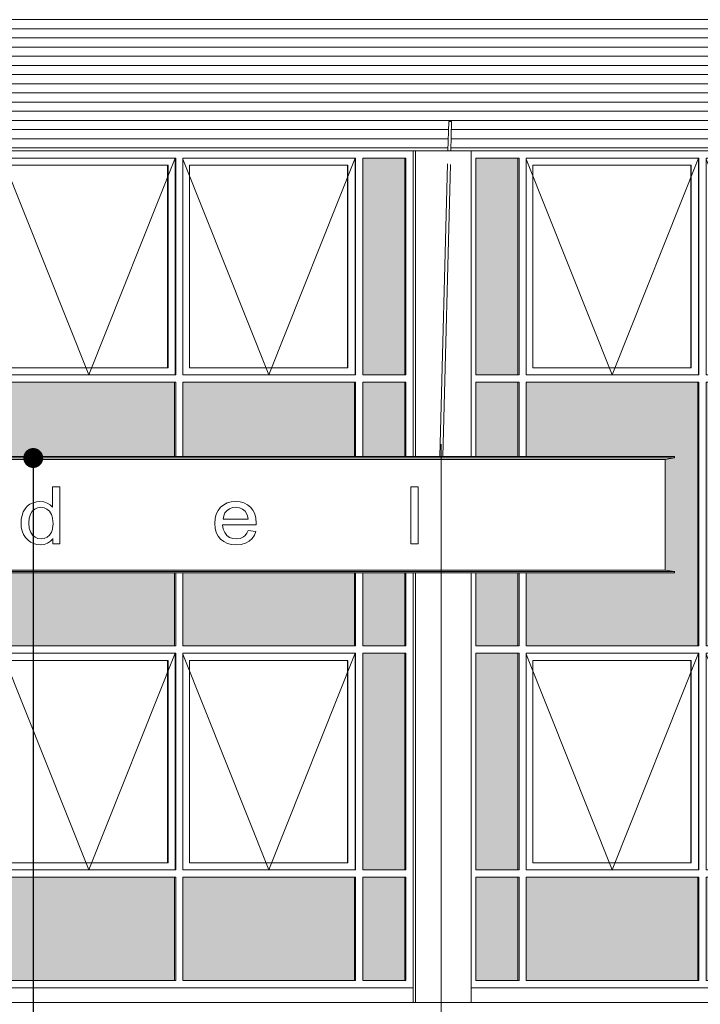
# Model space of a CAD drawing. Extents: x -138812 to 250702, y -18987 to 104055.
# Tile 116 of 193: x 49004 to 53678, y 78571 to 85333. Entities that reach past the tile are written whole.
import ezdxf

# ---------------------------------------------------------------- set-up
doc = ezdxf.new("R2010")
doc.units = 0
doc.header["$LTSCALE"] = 50
doc.linetypes.add('7 Voorgevel & doorsnede A-A$0$_ .', pattern=[380, 180, -100, 0, -100])
doc.linetypes.add('7 Voorgevel & doorsnede A-A$0$B0302', pattern=[1251.000023, 626.000023, -312.5, 0, -312.5])
doc.layers.get('0').update_dxf_attribs({"linetype": 'CONTINUOUS'})
for name, color, linetype in [('7 Voorgevel & doorsnede A-A$0$00 Bestaand', 7, 'CONTINUOUS'), ('7 Voorgevel & doorsnede A-A$0$00 Bestaand Afdek-arcering', 7, 'CONTINUOUS'), ('7 Voorgevel & doorsnede A-A$0$00 Bestaand Ramen', 7, 'CONTINUOUS'), ('7 Voorgevel & doorsnede A-A$0$21 Buitenwanden', 7, 'CONTINUOUS'), ('7 Voorgevel & doorsnede A-A$0$90 Terrein', 7, 'CONTINUOUS'), ('7 Voorgevel & doorsnede A-A$0$A Stramien', 7, 'CONTINUOUS')]:
    doc.layers.add(name, color=color, linetype=linetype)
doc.styles.add('7 Voorgevel & doorsnede A-A$0$Standard', font='txt', dxfattribs={"bigfont": 'BIGFONT.SHX'})
doc.dimstyles.new('7 Voorgevel & doorsnede A-A$0$GENERATED_STYLE__2', dxfattribs={"dimtxt": 0.18, "dimasz": 273.6, "dimexe": 0.18, "dimexo": 0.0625, "dimgap": 0.09, "dimtad": 0, "dimtih": 1, "dimtoh": 1, "dimdec": 4, "dimzin": 0, "dimdsep": 46, "dimtxsty": '7 Voorgevel & doorsnede A-A$0$Standard', "dimcen": 0.09, "dimadec": 0, "dimazin": 0, "dimtfac": 1, "dimtdec": 4, "dimtmove": 0, "dimatfit": 3, "dimldrblk": '7 Voorgevel & doorsnede A-A$0$ARROWHEAD_11', "dimfxl": 0, "dimtolj": 1, "dimtzin": 0, "dimarcsym": 0})

# ---------------------------------------------------------------- blocks, each defined once
blk = doc.blocks.new('7 Voorgevel & doorsnede A-A$0$Section Elem_7_2', base_point=(2608.7, 6899.3))
at = {"layer": '7 Voorgevel & doorsnede A-A$0$00 Bestaand Afdek-arcering', "linetype": 'Continuous', "lineweight": 0}
for points in [[(34811.1, 11109.3), (35099.4, 11109.3), (35099.4, 12599.3), (34811.1, 12599.3)], [(37628, 11109.3), (37916.3, 11109.3), (37916.3, 12599.3), (37628, 12599.3)], [(34811.1, 11059.3), (34811.1, 10549.3), (35099.4, 10549.3), (35099.4, 11059.3)], [(36334.9, 11059.3), (35157, 11059.3), (35157, 10549.3), (36334.9, 10549.3)], [(36392.5, 10549.3), (37570.4, 10549.3), (37570.4, 11059.3), (36392.5, 11059.3)], [(37916.3, 11059.3), (37628, 11059.3), (37628, 10549.3), (37897.8, 10549.3), (37916.3, 10549.3)], [(35099.4, 9749.3), (34811.1, 9749.3), (34811.1, 9249.3), (35099.4, 9249.3)], [(35157, 9249.3), (36334.9, 9249.3), (36334.9, 9749.3), (35157, 9749.3)], [(37570.4, 9749.3), (36392.5, 9749.3), (36392.5, 9249.3), (37570.4, 9249.3)], [(37897.8, 9749.3), (37628, 9749.3), (37628, 9249.3), (37916.3, 9249.3), (37916.3, 9749.3)], [(34811.1, 9199.3), (34811.1, 7709.3), (35099.4, 7709.3), (35099.4, 9199.3)], [(37628, 7709.3), (37916.3, 7709.3), (37916.3, 9199.3), (37628, 9199.3)], [(34811.1, 7659.3), (34811.1, 6949.3), (35099.4, 6949.3), (35099.4, 7659.3)], [(35157, 7659.3), (35157, 6949.3), (36334.9, 6949.3), (36334.9, 7659.3)], [(36392.5, 7659.3), (36392.5, 6949.3), (37570.4, 6949.3), (37570.4, 7659.3)], [(37628, 6949.3), (37916.3, 6949.3), (37916.3, 7659.3), (37628, 7659.3)]]:
    blk.add_hatch(color=252, dxfattribs=at).paths.add_polyline_path(points, flags=0)
at = {"layer": '7 Voorgevel & doorsnede A-A$0$00 Bestaand Ramen', "color": 1, "linetype": 'Continuous', "lineweight": 0}
for p, q in [((37973.9, 12649.3), (34778.4, 12649.3)), ((37973.9, 12649.3), (37973.9, 10549.3)), ((34811.1, 12599.3), (34811.1, 11109.3)), ((35107.6, 12599.3), (34811.1, 12599.3)), ((35099.4, 11109.3), (35099.4, 12599.3)), ((35107.6, 12599.3), (35107.6, 11109.3)), ((36343.1, 12599.3), (35157, 12599.3)), ((35157, 12599.3), (35157, 11109.3)), ((36339.9, 12599.3), (36339.9, 11109.3)), ((36343.1, 11109.3), (36343.1, 12599.3)), ((37578.6, 12599.3), (36392.5, 12599.3)), ((36392.5, 11109.3), (36392.5, 12599.3)), ((37575.4, 12599.3), (37575.4, 11109.3)), ((37578.6, 12599.3), (37578.6, 11109.3)), ((37924.5, 12599.3), (37628, 12599.3)), ((37628, 12599.3), (37628, 11109.3)), ((37916.3, 12599.3), (37916.3, 11109.3)), ((37924.5, 12599.3), (37924.5, 11109.3)), ((36290.5, 12549.3), (35203.3, 12549.3)), ((35203.3, 12549.3), (35203.3, 11159.3)), ((36286.7, 12549.3), (36286.7, 11159.3)), ((36290.5, 11159.3), (36290.5, 12549.3)), ((37526, 12549.3), (36438.8, 12549.3)), ((36438.8, 12549.3), (36438.8, 11159.3)), ((37522.2, 12549.3), (37522.2, 11159.3)), ((37526, 11159.3), (37526, 12549.3)), ((35203.3, 11159.3), (36290.5, 11159.3)), ((36438.8, 11159.3), (37526, 11159.3)), ((34811.1, 11109.3), (35107.6, 11109.3)), ((35157, 11109.3), (36343.1, 11109.3)), ((36392.5, 11109.3), (37578.6, 11109.3)), ((37628, 11109.3), (37924.5, 11109.3)), ((34811.1, 11059.3), (34811.1, 10549.3)), ((34811.1, 11059.3), (35107.6, 11059.3)), ((35099.4, 10549.3), (35099.4, 11059.3)), ((35107.6, 11059.3), (35107.6, 10549.3)), ((35157, 11059.3), (36343.1, 11059.3)), ((35157, 11059.3), (35157, 10549.3)), ((36334.9, 10549.3), (36334.9, 11059.3)), ((36343.1, 10549.3), (36343.1, 11059.3)), ((36392.5, 11059.3), (37578.6, 11059.3)), ((36392.5, 10549.3), (36392.5, 11059.3)), ((37570.4, 11059.3), (37570.4, 10549.3)), ((37578.6, 11059.3), (37578.6, 10549.3)), ((37628, 11059.3), (37924.5, 11059.3)), ((37628, 11059.3), (37628, 10549.3)), ((37916.3, 11059.3), (37916.3, 10549.3)), ((37924.5, 11059.3), (37924.5, 10549.3)), ((34811.1, 9749.3), (34811.1, 9249.3)), ((35099.4, 9249.3), (35099.4, 9749.3)), ((35107.6, 9749.3), (35107.6, 9249.3)), ((35157, 9749.3), (35157, 9249.3)), ((36334.9, 9249.3), (36334.9, 9749.3)), ((36343.1, 9249.3), (36343.1, 9749.3)), ((36392.5, 9249.3), (36392.5, 9749.3)), ((37570.4, 9749.3), (37570.4, 9249.3)), ((37578.6, 9749.3), (37578.6, 9249.3)), ((37628, 9749.3), (37628, 9249.3)), ((37916.3, 9749.3), (37916.3, 9249.3)), ((37924.5, 9749.3), (37924.5, 9249.3)), ((37973.9, 9749.3), (37973.9, 6899.3)), ((34811.1, 9249.3), (35107.6, 9249.3)), ((34811.1, 9199.3), (34811.1, 7709.3)), ((34811.1, 9199.3), (35107.6, 9199.3)), ((35099.4, 7709.3), (35099.4, 9199.3)), ((35107.6, 9199.3), (35107.6, 7709.3)), ((35157, 9249.3), (36343.1, 9249.3)), ((35157, 9199.3), (36343.1, 9199.3)), ((35157, 9199.3), (35157, 7709.3)), ((36339.9, 9199.3), (36339.9, 7709.3)), ((36343.1, 7709.3), (36343.1, 9199.3)), ((36392.5, 9249.3), (37578.6, 9249.3)), ((36392.5, 9199.3), (37578.6, 9199.3)), ((36392.5, 7709.3), (36392.5, 9199.3)), ((37575.4, 9199.3), (37575.4, 7709.3)), ((37578.6, 9199.3), (37578.6, 7709.3)), ((37628, 9249.3), (37924.5, 9249.3)), ((37628, 9199.3), (37924.5, 9199.3)), ((37628, 9199.3), (37628, 7709.3)), ((37916.3, 9199.3), (37916.3, 7709.3)), ((37924.5, 9199.3), (37924.5, 7709.3)), ((36290.5, 9149.3), (35203.3, 9149.3)), ((35203.3, 9149.3), (35203.3, 7759.3)), ((36286.7, 9149.3), (36286.7, 7759.3)), ((36290.5, 7759.3), (36290.5, 9149.3)), ((37526, 9149.3), (36438.8, 9149.3)), ((36438.8, 9149.3), (36438.8, 7759.3)), ((37522.2, 9149.3), (37522.2, 7759.3)), ((37526, 7759.3), (37526, 9149.3)), ((35203.3, 7759.3), (36290.5, 7759.3)), ((36438.8, 7759.3), (37526, 7759.3)), ((34811.1, 7709.3), (35107.6, 7709.3)), ((34811.1, 7659.3), (34811.1, 6949.3)), ((34811.1, 7659.3), (35107.6, 7659.3)), ((35099.4, 6949.3), (35099.4, 7659.3)), ((35107.6, 7659.3), (35107.6, 6949.3)), ((35157, 7709.3), (36343.1, 7709.3)), ((35157, 7659.3), (36343.1, 7659.3)), ((35157, 7659.3), (35157, 6949.3)), ((36334.9, 6949.3), (36334.9, 7659.3)), ((36343.1, 6949.3), (36343.1, 7659.3)), ((36392.5, 7709.3), (37578.6, 7709.3)), ((36392.5, 7659.3), (37578.6, 7659.3)), ((36392.5, 6949.3), (36392.5, 7659.3)), ((37570.4, 7659.3), (37570.4, 6949.3)), ((37578.6, 7659.3), (37578.6, 6949.3)), ((37628, 7709.3), (37924.5, 7709.3)), ((37628, 7659.3), (37924.5, 7659.3)), ((37628, 7659.3), (37628, 6949.3)), ((37916.3, 7659.3), (37916.3, 6949.3)), ((37924.5, 7659.3), (37924.5, 6949.3)), ((37973.9, 6899.3), (34778.4, 6899.3)), ((35107.6, 6949.3), (34811.1, 6949.3)), ((36343.1, 6949.3), (35157, 6949.3)), ((37578.6, 6949.3), (36392.5, 6949.3)), ((37924.5, 6949.3), (37628, 6949.3))]:
    blk.add_line(p, q, dxfattribs=at)
at = {"layer": '7 Voorgevel & doorsnede A-A$0$00 Bestaand Ramen', "color": 9, "linetype": 'Continuous', "lineweight": 0}
for p, q in [((35157, 12591.3), (35746.9, 11109.3)), ((36339.9, 12599.3), (35746.9, 11109.3)), ((36392.5, 12591.3), (36982.4, 11109.3)), ((37575.4, 12599.3), (36982.4, 11109.3)), ((36339.9, 9199.3), (35746.9, 7709.3)), ((37575.4, 9199.3), (36982.4, 7709.3)), ((35157, 9191.3), (35746.9, 7709.3)), ((36392.5, 9191.3), (36982.4, 7709.3))]:
    blk.add_line(p, q, dxfattribs=at)
blk = doc.blocks.new('7 Voorgevel & doorsnede A-A$0$Section Elem_10_2', base_point=(2608.7, 6899.3))
at = {"layer": '7 Voorgevel & doorsnede A-A$0$00 Bestaand Afdek-arcering', "linetype": 'Continuous', "lineweight": 0}
for points in [[(38404.8, 11109.3), (38693.1, 11109.3), (38693.1, 12599.3), (38404.8, 12599.3)], [(41221.7, 11109.3), (41510, 11109.3), (41510, 12599.3), (41221.7, 12599.3)], [(38693.1, 11059.3), (38404.8, 11059.3), (38404.8, 10549.3), (38693.1, 10549.3)], [(38750.7, 11059.3), (38750.7, 10549.3), (39767.9, 10549.3), (39767.9, 10539.3), (39705.8, 10529.3), (39705.8, 9769.4), (39767.9, 9759.3), (39767.9, 9749.3), (39336.6, 9749.3), (38750.7, 9749.3), (38750.7, 9249.3), (39928.6, 9249.3), (39928.6, 11059.3)], [(39986.2, 11059.3), (39986.2, 9249.3), (41164.1, 9249.3), (41164.1, 11059.3)], [(41221.7, 9249.3), (41510, 9249.3), (41510, 11059.3), (41221.7, 11059.3)], [(38693.1, 9749.3), (38404.8, 9749.3), (38404.8, 9249.3), (38693.1, 9249.3)], [(38404.8, 9199.3), (38404.8, 7709.3), (38693.1, 7709.3), (38693.1, 9199.3)], [(41221.7, 7709.3), (41510, 7709.3), (41510, 9199.3), (41221.7, 9199.3)], [(38404.8, 7659.3), (38404.8, 6949.3), (38693.1, 6949.3), (38693.1, 7659.3)], [(39928.6, 7659.3), (38750.7, 7659.3), (38750.7, 6949.3), (39928.6, 6949.3)], [(39986.2, 6949.3), (41164.1, 6949.3), (41164.1, 7659.3), (39986.2, 7659.3)], [(41221.7, 6949.3), (41510, 6949.3), (41510, 7659.3), (41221.7, 7659.3)]]:
    blk.add_hatch(color=252, dxfattribs=at).paths.add_polyline_path(points, flags=0)
at = {"layer": '7 Voorgevel & doorsnede A-A$0$00 Bestaand Ramen', "color": 1, "linetype": 'Continuous', "lineweight": 0}
for p, q in [((41565.4, 12649.3), (38372.1, 12649.3)), ((38404.8, 12599.3), (38404.8, 11109.3)), ((38701.3, 12599.3), (38404.8, 12599.3)), ((38693.1, 11109.3), (38693.1, 12599.3)), ((38701.3, 12599.3), (38701.3, 11109.3)), ((39936.8, 12599.3), (38750.7, 12599.3)), ((38750.7, 12599.3), (38750.7, 11109.3)), ((39933.6, 12599.3), (39933.6, 11109.3)), ((39936.8, 11109.3), (39936.8, 12599.3)), ((41172.3, 12599.3), (39986.2, 12599.3)), ((39986.2, 11109.3), (39986.2, 12599.3)), ((41169.1, 12599.3), (41169.1, 11109.3)), ((41172.3, 12599.3), (41172.3, 11109.3)), ((41518.2, 12599.3), (41221.7, 12599.3)), ((41221.7, 12599.3), (41221.7, 11109.3)), ((41510, 12599.3), (41510, 11109.3)), ((41518.2, 12599.3), (41518.2, 11109.3)), ((39884.2, 12549.3), (38797, 12549.3)), ((38797, 12549.3), (38797, 11159.3)), ((39880.4, 12549.3), (39880.4, 11159.3)), ((39884.2, 11159.3), (39884.2, 12549.3)), ((41119.7, 12549.3), (40032.4, 12549.3)), ((40032.4, 12549.3), (40032.4, 11159.3)), ((41115.9, 12549.3), (41115.9, 11159.3)), ((41119.7, 11159.3), (41119.7, 12549.3)), ((38797, 11159.3), (39884.2, 11159.3)), ((40032.4, 11159.3), (41119.7, 11159.3)), ((38404.8, 11109.3), (38701.3, 11109.3)), ((38750.7, 11109.3), (39936.8, 11109.3)), ((39986.2, 11109.3), (41172.3, 11109.3)), ((41221.7, 11109.3), (41518.2, 11109.3)), ((38404.8, 11059.3), (38404.8, 10549.3)), ((38404.8, 11059.3), (38701.3, 11059.3)), ((38693.1, 10549.3), (38693.1, 11059.3)), ((38701.3, 11059.3), (38701.3, 10549.3)), ((38750.7, 11059.3), (39936.8, 11059.3)), ((38750.7, 11059.3), (38750.7, 10549.3)), ((39928.6, 9249.3), (39928.6, 11059.3)), ((39936.8, 9249.3), (39936.8, 11059.3)), ((39986.2, 11059.3), (41172.3, 11059.3)), ((39986.2, 9249.3), (39986.2, 11059.3)), ((41164.1, 11059.3), (41164.1, 9249.3)), ((41172.3, 11059.3), (41172.3, 9249.3)), ((41221.7, 11059.3), (41518.2, 11059.3)), ((41221.7, 11059.3), (41221.7, 9249.3)), ((41510, 11059.3), (41510, 9249.3)), ((41518.2, 11059.3), (41518.2, 9249.3)), ((38404.8, 9749.3), (38404.8, 9249.3)), ((38693.1, 9249.3), (38693.1, 9749.3)), ((38701.3, 9749.3), (38701.3, 9249.3)), ((38750.7, 9749.3), (38750.7, 9249.3)), ((38404.8, 9249.3), (38701.3, 9249.3)), ((38404.8, 9199.3), (38404.8, 7709.3)), ((38404.8, 9199.3), (38701.3, 9199.3)), ((38693.1, 7709.3), (38693.1, 9199.3)), ((38701.3, 9199.3), (38701.3, 7709.3)), ((38750.7, 9249.3), (39936.8, 9249.3)), ((38750.7, 9199.3), (39936.8, 9199.3)), ((38750.7, 9199.3), (38750.7, 7709.3)), ((39933.6, 9199.3), (39933.6, 7709.3)), ((39936.8, 7709.3), (39936.8, 9199.3)), ((39986.2, 9249.3), (41172.3, 9249.3)), ((39986.2, 9199.3), (41172.3, 9199.3)), ((39986.2, 7709.3), (39986.2, 9199.3)), ((41169.1, 9199.3), (41169.1, 7709.3)), ((41172.3, 9199.3), (41172.3, 7709.3)), ((41221.7, 9249.3), (41518.2, 9249.3)), ((41221.7, 9199.3), (41518.2, 9199.3)), ((41221.7, 9199.3), (41221.7, 7709.3)), ((41510, 9199.3), (41510, 7709.3)), ((41518.2, 9199.3), (41518.2, 7709.3)), ((39884.2, 9149.3), (38797, 9149.3)), ((38797, 9149.3), (38797, 7759.3)), ((39880.4, 9149.3), (39880.4, 7759.3)), ((39884.2, 7759.3), (39884.2, 9149.3)), ((41119.7, 9149.3), (40032.4, 9149.3)), ((40032.4, 9149.3), (40032.4, 7759.3)), ((41115.9, 9149.3), (41115.9, 7759.3)), ((41119.7, 7759.3), (41119.7, 9149.3)), ((38797, 7759.3), (39884.2, 7759.3)), ((40032.4, 7759.3), (41119.7, 7759.3)), ((38404.8, 7709.3), (38701.3, 7709.3)), ((38404.8, 7659.3), (38404.8, 6949.3)), ((38404.8, 7659.3), (38701.3, 7659.3)), ((38693.1, 6949.3), (38693.1, 7659.3)), ((38701.3, 7659.3), (38701.3, 6949.3)), ((38750.7, 7709.3), (39936.8, 7709.3)), ((38750.7, 7659.3), (39936.8, 7659.3)), ((38750.7, 7659.3), (38750.7, 6949.3)), ((39928.6, 6949.3), (39928.6, 7659.3)), ((39936.8, 6949.3), (39936.8, 7659.3)), ((39986.2, 7709.3), (41172.3, 7709.3)), ((39986.2, 7659.3), (41172.3, 7659.3)), ((39986.2, 6949.3), (39986.2, 7659.3)), ((41164.1, 7659.3), (41164.1, 6949.3)), ((41172.3, 7659.3), (41172.3, 6949.3)), ((41221.7, 7709.3), (41518.2, 7709.3)), ((41221.7, 7659.3), (41518.2, 7659.3)), ((41221.7, 7659.3), (41221.7, 6949.3)), ((41510, 7659.3), (41510, 6949.3)), ((41518.2, 7659.3), (41518.2, 6949.3)), ((41565.4, 6899.3), (38372.1, 6899.3)), ((38701.3, 6949.3), (38404.8, 6949.3)), ((39936.8, 6949.3), (38750.7, 6949.3)), ((41172.3, 6949.3), (39986.2, 6949.3)), ((41518.2, 6949.3), (41221.7, 6949.3))]:
    blk.add_line(p, q, dxfattribs=at)
at = {"layer": '7 Voorgevel & doorsnede A-A$0$00 Bestaand Ramen', "color": 9, "linetype": 'Continuous', "lineweight": 0}
for p, q in [((38750.7, 12591.3), (39340.6, 11109.3)), ((39933.6, 12599.3), (39340.6, 11109.3)), ((39986.2, 12591.3), (40576.1, 11109.3)), ((41169.1, 12599.3), (40576.1, 11109.3)), ((39933.6, 9199.3), (39340.6, 7709.3)), ((41169.1, 9199.3), (40576.1, 7709.3)), ((38750.7, 9191.3), (39340.6, 7709.3)), ((39986.2, 9191.3), (40576.1, 7709.3))]:
    blk.add_line(p, q, dxfattribs=at)
blk = doc.blocks.new('7 Voorgevel & doorsnede A-A$0$Section Elem_12_2', base_point=(2608.7, 6899.3))
at = {"layer": '7 Voorgevel & doorsnede A-A$0$00 Bestaand', "color": 1, "linetype": 'Continuous', "lineweight": 0}
for p, q in [((37990.6, 12649.3), (37976.1, 12649.3)), ((37973.9, 6899.3), (37973.9, 6799.3))]:
    blk.add_line(p, q, dxfattribs=at)
blk = doc.blocks.new('7 Voorgevel & doorsnede A-A$0$Section Elem_13_2', base_point=(2608.7, 6899.3))
at = {"layer": '7 Voorgevel & doorsnede A-A$0$00 Bestaand', "color": 1, "linetype": 'Continuous', "lineweight": 0}
for p, q in [((38372.1, 12649.3), (37990.6, 12649.3)), ((37990.6, 12649.3), (37990.6, 10549.3)), ((38372.1, 12649.3), (38372.1, 10549.3)), ((37990.6, 9749.3), (37990.6, 6799.3)), ((38372.1, 9749.3), (38372.1, 6799.3))]:
    blk.add_line(p, q, dxfattribs=at)
blk = doc.blocks.new('7 Voorgevel & doorsnede A-A$0$Section Elem_30_2', base_point=(2608.7, 6899.3))
at = {"layer": '7 Voorgevel & doorsnede A-A$0$00 Bestaand Afdek-arcering', "linetype": 'Continuous', "lineweight": 0}
h = blk.add_hatch(dxfattribs=at)
h.set_pattern_fill('LIJNEN_HORZ__63_0002', color=9, style=0, pattern_type=2)
h.set_pattern_definition([(5e-14, (1497.7, 6899.32), (0, 63), [])])
h.paths.add_polyline_path([(38228.3, 16819.3), (34635.3, 16819.3), (34635.3, 12649.3), (38212.8, 12649.3), (38218.1, 12849.3), (38228.3, 12849.3)], flags=0)
h.paths.add_polyline_path([(35281.5, 14426.3), (35277, 14434.4), (35277.1, 14436.3), (35281.2, 14436.3), (35281.2, 14444.7), (35277, 14451.1), (35277, 14453.2), (35277, 16049.3), (36265.4, 16049.3), (36265.4, 14453.2), (36269.9, 14446.3), (36269.9, 14426.3)], flags=0)
h.paths.add_polyline_path([(36580.7, 14451.1), (36580.7, 16049.3), (37569.1, 16049.3), (37569.1, 14453.2), (37573.6, 14446.3), (37573.6, 14426.3), (36585.2, 14426.3), (36580.7, 14434.4), (36580.7, 14436.3), (36584.9, 14436.3), (36584.9, 14444.7)], flags=0)
h = blk.add_hatch(dxfattribs=at)
h.set_pattern_fill('LIJNEN_HORZ__63_0002', color=9, style=0, pattern_type=2)
h.set_pattern_definition([(2e-12, (37376.346, 6899.32), (0, 63), [])])
h.paths.add_polyline_path([(36241.1, 16049.3), (36241.1, 14499.3), (36241.4, 14499.3), (36241.4, 14489.3), (36265.4, 14453.2), (36265.4, 16049.3)], flags=0)
h = blk.add_hatch(dxfattribs=at)
h.set_pattern_fill('LIJNEN_HORZ__63_0002', color=9, style=0, pattern_type=2)
h.set_pattern_definition([(-1e-12, (38680.03, 6899.32), (0, 63), [])])
h.paths.add_polyline_path([(37544.7, 14499.3), (37545, 14499.3), (37545, 14489.3), (37569.1, 14453.2), (37569.1, 16049.3), (37544.7, 16049.3)], flags=0)
at = {"layer": '7 Voorgevel & doorsnede A-A$0$00 Bestaand', "color": 1, "linetype": 'Continuous', "lineweight": 0}
for p, q in [((35277, 14451.1), (35277, 16049.3)), ((36265.4, 16049.3), (36265.4, 14453.2)), ((36580.7, 16049.3), (36580.7, 14451.1)), ((37569.1, 14453.1), (37569.1, 16049.3)), ((34778.4, 12649.3), (37976.1, 12649.3))]:
    blk.add_line(p, q, dxfattribs=at)
blk = doc.blocks.new('7 Voorgevel & doorsnede A-A$0$Section Elem_31_2', base_point=(2608.7, 6899.3))
at = {"layer": '7 Voorgevel & doorsnede A-A$0$00 Bestaand Afdek-arcering', "linetype": 'Continuous', "lineweight": 0}
h = blk.add_hatch(dxfattribs=at)
h.set_pattern_fill('LIJNEN_HORZ__63_0002', color=9, style=0, pattern_type=2)
h.set_pattern_definition([(-5e-14, (1497.7, 6899.32), (0, 63), [])])
h.paths.add_polyline_path([(38228.3, 16819.3), (38228.3, 12849.3), (38238.5, 12849.3), (38238.5, 12847.9), (38233.2, 12649.3), (41821.3, 12649.3), (41821.3, 16819.3)], flags=0)
h.paths.add_polyline_path([(38866.9, 14453.2), (38866.9, 16049.3), (39855.2, 16049.3), (39855.2, 14453.2), (39859.8, 14446.3), (39859.8, 14426.3), (38871.4, 14426.3), (38866.9, 14434.4), (38866.9, 14436.3), (38871.1, 14436.3), (38871.1, 14444.7), (38866.9, 14451.1)], flags=0)
h.paths.add_polyline_path([(40170.5, 14451.1), (40170.5, 16049.3), (41158.9, 16049.3), (41158.9, 14453.2), (41163.5, 14446.3), (41163.5, 14426.3), (40175.1, 14426.3), (40170.5, 14434.4), (40170.6, 14436.3), (40174.8, 14436.3), (40174.8, 14444.7)], flags=0)
h = blk.add_hatch(dxfattribs=at)
h.set_pattern_fill('LIJNEN_HORZ__63_0002', color=9, style=0, pattern_type=2)
h.set_pattern_definition([(-1e-12, (40966.21, 6899.32), (0, 63), [])])
h.paths.add_polyline_path([(39830.9, 16049.3), (39830.9, 14499.3), (39831.2, 14499.3), (39831.2, 14489.3), (39855.2, 14453.2), (39855.2, 16049.3)], flags=0)
h = blk.add_hatch(dxfattribs=at)
h.set_pattern_fill('LIJNEN_HORZ__63_0002', color=9, style=0, pattern_type=2)
h.set_pattern_definition([(3e-13, (42269.895, 6899.32), (0, 63), [])])
h.paths.add_polyline_path([(41134.6, 16049.3), (41134.6, 14499.3), (41134.9, 14499.3), (41134.9, 14489.3), (41158.9, 14453.2), (41158.9, 16049.3)], flags=0)
at = {"layer": '7 Voorgevel & doorsnede A-A$0$00 Bestaand', "color": 1, "linetype": 'Continuous', "lineweight": 0}
for p, q in [((38866.9, 14451.1), (38866.9, 16049.3)), ((39855.2, 16049.3), (39855.2, 14453.1)), ((40170.5, 16049.3), (40170.5, 14451.1)), ((41158.9, 14453.1), (41158.9, 16049.3)), ((38372.1, 12649.3), (41567.6, 12649.3))]:
    blk.add_line(p, q, dxfattribs=at)
blk = doc.blocks.new('7 Voorgevel & doorsnede A-A$0$Section Elem_225_2', base_point=(2608.7, 6899.3))
at = {"layer": '7 Voorgevel & doorsnede A-A$0$21 Buitenwanden', "color": 1, "linetype": 'Continuous', "lineweight": 0}
for p, q in [((35633.1, 10529.3), (35098.7, 10529.3)), ((35677, 10549.3), (35140.2, 10549.3)), ((35677, 10539.3), (35140.2, 10539.3)), ((36164.4, 10529.3), (35633.1, 10529.3)), ((36210.7, 10549.3), (35677, 10549.3)), ((36210.7, 10539.3), (35677, 10539.3)), ((36692.3, 10529.3), (36164.4, 10529.3)), ((36741, 10549.3), (36210.7, 10549.3)), ((36741, 10539.3), (36210.7, 10539.3)), ((37216.8, 10529.3), (36692.3, 10529.3)), ((37267.8, 10549.3), (36741, 10549.3)), ((37267.8, 10539.3), (36741, 10539.3)), ((37737.6, 10529.3), (37216.8, 10529.3)), ((37790.9, 10549.3), (37267.8, 10549.3)), ((37790.9, 10539.3), (37267.8, 10539.3)), ((38254.6, 10529.3), (37737.6, 10529.3)), ((38310.2, 10549.3), (37790.9, 10549.3)), ((38310.2, 10539.3), (37790.9, 10539.3)), ((38767.6, 10529.3), (38254.6, 10529.3)), ((38825.5, 10549.3), (38310.2, 10549.3)), ((38825.5, 10539.3), (38310.2, 10539.3)), ((39276.4, 10529.3), (38767.6, 10529.3)), ((39336.6, 10549.3), (38825.5, 10549.3)), ((39336.6, 10539.3), (38825.5, 10539.3)), ((39705.8, 10529.3), (39276.4, 10529.3)), ((39767.9, 10549.3), (39336.6, 10549.3)), ((39767.9, 10539.3), (39336.6, 10539.3)), ((39767.9, 10539.3), (39705.8, 10529.3)), ((39705.8, 10529.3), (39705.8, 9769.4)), ((39767.9, 10549.3), (39767.9, 10539.3)), ((35633.1, 9769.4), (35098.7, 9769.4)), ((35677, 9759.3), (35140.2, 9759.3)), ((35677, 9749.3), (35140.2, 9749.3)), ((36164.4, 9769.4), (35633.1, 9769.4)), ((36210.7, 9759.3), (35677, 9759.3)), ((36210.7, 9749.3), (35677, 9749.3)), ((36692.3, 9769.4), (36164.4, 9769.4)), ((36741, 9759.3), (36210.7, 9759.3)), ((36741, 9749.3), (36210.7, 9749.3)), ((37216.8, 9769.4), (36692.3, 9769.4)), ((37267.8, 9759.3), (36741, 9759.3)), ((37267.8, 9749.3), (36741, 9749.3)), ((37737.6, 9769.4), (37216.8, 9769.4)), ((37790.9, 9759.3), (37267.8, 9759.3)), ((37790.9, 9749.3), (37267.8, 9749.3)), ((38254.6, 9769.4), (37737.6, 9769.4)), ((38310.2, 9759.3), (37790.9, 9759.3)), ((38310.2, 9749.3), (37790.9, 9749.3)), ((38767.6, 9769.4), (38254.6, 9769.4)), ((38825.5, 9759.3), (38310.2, 9759.3)), ((38825.5, 9749.3), (38310.2, 9749.3)), ((39276.4, 9769.4), (38767.6, 9769.4)), ((39336.6, 9759.3), (38825.5, 9759.3)), ((39336.6, 9749.3), (38825.5, 9749.3)), ((39705.8, 9769.4), (39276.4, 9769.4)), ((39767.9, 9759.3), (39336.6, 9759.3)), ((39767.9, 9749.3), (39336.6, 9749.3)), ((39705.8, 9769.4), (39767.9, 9759.3)), ((39767.9, 9759.3), (39767.9, 9749.3))]:
    blk.add_line(p, q, dxfattribs=at)
blk = doc.blocks.new('7 Voorgevel & doorsnede A-A$0$Section Elem_240_2', base_point=(2608.7, 6899.3))
at = {"layer": '7 Voorgevel & doorsnede A-A$0$90 Terrein', "color": 94, "linetype": 'Continuous', "lineweight": 0}
blk.add_line((30980, 6799.3), (41379.8, 6799.3), dxfattribs=at)
blk = doc.blocks.new('7 Voorgevel & doorsnede A-A$0$Section Elem_242_2', base_point=(2608.7, 6899.3))
at = {"color": 1, "linetype": 'Continuous', "lineweight": 0}
for p, q in [((35496.6, 10342.1), (35496, 10342.1)), ((35496, 10201.1), (35496, 10342.1)), ((35496.6, 10342.1), (35548.4, 10342.1)), ((35548.4, 9949.3), (35548.4, 10342.1)), ((37957.1, 10342.1), (38009.4, 10342.1)), ((37957.1, 9949.3), (37957.1, 10342.1)), ((38009.4, 9949.3), (38009.4, 10342.1)), ((35323.6, 10207.7), (35342.4, 10221.9)), ((35342.4, 10221.9), (35363.7, 10232.1)), ((35363.7, 10232.1), (35386.6, 10238.3)), ((35386.6, 10238.3), (35411.1, 10240.3)), ((35411.1, 10240.3), (35437.4, 10237.6)), ((35437.4, 10237.6), (35460.7, 10229.5)), ((35460.7, 10229.5), (35480.4, 10216.9)), ((35480.4, 10216.9), (35496, 10201.1)), ((36651.6, 10200.7), (36673.2, 10218)), ((36673.2, 10218), (36697.7, 10230.4)), ((36697.7, 10230.4), (36725.2, 10237.9)), ((36725.2, 10237.9), (36755.7, 10240.3)), ((36755.7, 10240.3), (36785.2, 10237.9)), ((36785.2, 10237.9), (36811.9, 10230.6)), ((36811.9, 10230.6), (36835.8, 10218.5)), ((36835.8, 10218.5), (36856.8, 10201.5)), ((35282.6, 10118.9), (35287.7, 10144.7)), ((35287.7, 10144.7), (35296.3, 10168.7)), ((35296.3, 10168.7), (35308.2, 10190)), ((35308.2, 10190), (35323.6, 10207.7)), ((35337.4, 10125.7), (35345.1, 10153.2)), ((35345.1, 10153.2), (35358.1, 10174.1)), ((35358.1, 10174.1), (35375, 10188.6)), ((35375, 10188.6), (35394.4, 10197.4)), ((35394.4, 10197.4), (35416.3, 10200.3)), ((35416.3, 10200.3), (35438.9, 10197.3)), ((35438.9, 10197.3), (35458.9, 10188.2)), ((35458.9, 10188.2), (35476.4, 10173)), ((35476.4, 10173), (35490, 10151.4)), ((35490, 10151.4), (35496.6, 10127.9)), ((36614.1, 10123.1), (36621.6, 10153)), ((36621.6, 10153), (36634.1, 10178.9)), ((36634.1, 10178.9), (36651.6, 10200.7)), ((36672.6, 10142.2), (36681.6, 10162)), ((36681.6, 10162), (36695.5, 10178.4)), ((36695.5, 10178.4), (36713.2, 10190.7)), ((36713.2, 10190.7), (36733.4, 10198.1)), ((36733.4, 10198.1), (36756.1, 10200.6)), ((36756.1, 10200.6), (36781, 10197.5)), ((36781, 10197.5), (36802.6, 10188.2)), ((36802.6, 10188.2), (36820.9, 10172.8)), ((36820.9, 10172.8), (36830.3, 10158.9)), ((36830.3, 10158.9), (36836.9, 10141)), ((36856.8, 10201.5), (36874, 10180.1)), ((36874, 10180.1), (36886.2, 10154.7)), ((36886.2, 10154.7), (36893.6, 10125.4)), ((35280.9, 10091.4), (35282.6, 10118.9)), ((35280.9, 10091.4), (35282.8, 10063.4)), ((35334.8, 10091.4), (35337.4, 10125.7)), ((35334.8, 10091.4), (35337.5, 10058.1)), ((35496.6, 10127.9), (35498.1, 10122.8)), ((35498.1, 10122.8), (35500.8, 10087.4)), ((35498.1, 10055.1), (35500.8, 10087.4)), ((36611.5, 10089.3), (36614.1, 10123.1)), ((36611.5, 10089.3), (36614, 10056.5)), ((36665.4, 10079.3), (36669.9, 10050.6)), ((36665.4, 10079.3), (36895.7, 10079.3)), ((36668.4, 10119.1), (36672.6, 10142.2)), ((36668.4, 10119.1), (36840.7, 10119.1)), ((36836.9, 10141), (36840.7, 10119.1)), ((36893.6, 10125.4), (36896, 10092.2)), ((36895.7, 10079.3), (36896, 10092.2)), ((35282.8, 10063.4), (35288.5, 10037.7)), ((35288.5, 10037.7), (35297.9, 10014.1)), ((35297.9, 10014.1), (35310.8, 9993.4)), ((35337.5, 10058.1), (35345.9, 10030.9)), ((35345.9, 10030.9), (35359.7, 10009.8)), ((35359.7, 10009.8), (35377.4, 9994.8)), ((35476.9, 10008.6), (35490.2, 10028.8)), ((35490.2, 10028.8), (35496.6, 10050.1)), ((35496.6, 10050.1), (35498.1, 10055.1)), ((36614, 10056.5), (36621.5, 10027.6)), ((36621.5, 10027.6), (36633.9, 10002.6)), ((36669.9, 10050.6), (36679.5, 10026.7)), ((36679.5, 10026.7), (36694.2, 10007.7)), ((36820.5, 10007.9), (36831.2, 10022.7)), ((36831.2, 10022.7), (36840.1, 10041.2)), ((36840.1, 10041.2), (36894.3, 10034.9)), ((36883.3, 10008), (36894.3, 10034.9)), ((35310.8, 9993.4), (35326.7, 9975.9)), ((35326.7, 9975.9), (35345.8, 9961.8)), ((35345.8, 9961.8), (35367.1, 9951.3)), ((35367.1, 9951.3), (35389.7, 9945.1)), ((35377.4, 9994.8), (35397, 9985.8)), ((35389.7, 9945.1), (35413.6, 9943)), ((35397, 9985.8), (35418.7, 9982.8)), ((35413.6, 9943), (35440.4, 9945.7)), ((35418.7, 9982.8), (35440.3, 9985.7)), ((35440.3, 9985.7), (35459.7, 9994.3)), ((35440.4, 9945.7), (35463.7, 9953.6)), ((35459.7, 9994.3), (35476.9, 10008.6)), ((35463.7, 9953.6), (35483.5, 9966.9)), ((35483.5, 9966.9), (35496.6, 9981.8)), ((35496.6, 9981.8), (35499.9, 9985.5)), ((35499.9, 9949.3), (35499.9, 9985.5)), ((35499.9, 9949.3), (35548.4, 9949.3)), ((36633.9, 10002.6), (36651.2, 9981.5)), ((36651.2, 9981.5), (36672.8, 9964.6)), ((36672.8, 9964.6), (36697.9, 9952.6)), ((36694.2, 10007.7), (36712.8, 9993.8)), ((36697.9, 9952.6), (36726.5, 9945.4)), ((36712.8, 9993.8), (36734.4, 9985.5)), ((36726.5, 9945.4), (36758.6, 9943)), ((36734.4, 9985.5), (36758.7, 9982.8)), ((36758.6, 9943), (36792.3, 9945.7)), ((36758.7, 9982.8), (36785.4, 9986.3)), ((36785.4, 9986.3), (36807.8, 9996.7)), ((36792.3, 9945.7), (36821.7, 9953.7)), ((36807.8, 9996.7), (36820.5, 10007.9)), ((36821.7, 9953.7), (36846.9, 9967.1)), ((36846.9, 9967.1), (36867.5, 9985.4)), ((36867.5, 9985.4), (36883.3, 10008)), ((37957.1, 9949.3), (38009.4, 9949.3))]:
    blk.add_line(p, q, dxfattribs=at)
blk = doc.blocks.new('7 Voorgevel & doorsnede A-A$0$Section Elem_268_2', base_point=(2608.7, 6899.3))
at = {"layer": '7 Voorgevel & doorsnede A-A$0$21 Buitenwanden', "color": 1, "linetype": 'Continuous', "lineweight": 0}
for p, q in [((38212.8, 12649.3), (38218.1, 12849.3)), ((38218.1, 12849.3), (38220.4, 12849.3)), ((38220.4, 12849.3), (38224.8, 12849.3)), ((38224.8, 12849.3), (38230.2, 12849.3)), ((38230.2, 12849.3), (38235, 12849.3)), ((38233.2, 12649.3), (38238.5, 12849.3)), ((38235, 12849.3), (38238.1, 12849.3)), ((38238.1, 12849.3), (38238.5, 12849.3)), ((38157.1, 10549.3), (38210.4, 12558.9)), ((38177.5, 10549.3), (38230.7, 12556.1))]:
    blk.add_line(p, q, dxfattribs=at)
blk = doc.blocks.new('7 Voorgevel & doorsnede A-A$0$ARROWHEAD_11')
at = {"color": 0, "linetype": 'Continuous', "lineweight": 0}
blk.add_line((0, 0), (-1, 0), dxfattribs=at)
at = {"color": 0, "linetype": 'Continuous', "lineweight": 0, "const_width": 0.25, "flags": 128}
blk.add_lwpolyline([(-0.125, 0, 1), (0.125, 0, 1)], format="xyb", close=True, dxfattribs=at)
blk = doc.blocks.new('7 Voorgevel & doorsnede A-A$0$G1 VOORGEVEL_STORY_MARKER', base_point=(2608.7, 6899.3))
at = {"color": 9, "linetype": '7 Voorgevel & doorsnede A-A$0$B0302', "lineweight": 0}
for p, q in [((1574.4, 10299.3), (48489.8, 10299.3)), ((1574.4, 6899.3), (48489.8, 6899.3))]:
    blk.add_line(p, q, dxfattribs=at)

msp = doc.modelspace()

# ---------------------------------------------------------------- linework, layer by layer
at = {"layer": '7 Voorgevel & doorsnede A-A$0$A Stramien', "color": 9, "linetype": '7 Voorgevel & doorsnede A-A$0$_ .', "lineweight": 0, "flags": 128}
msp.add_lwpolyline([(51897.99277, 73417.01365), (51897.99277, 104055.20506)], dxfattribs=at)

# ---------------------------------------------------------------- block references
at = {"linetype": 'Continuous', "lineweight": 0}
msp.add_blockref('7 Voorgevel & doorsnede A-A$0$G1 VOORGEVEL_STORY_MARKER', (16340.65165, 78683.04477), dxfattribs=at)
at = {"color": 9, "lineweight": 0}
msp.add_blockref('7 Voorgevel & doorsnede A-A$0$Section Elem_242_2', (16340.65165, 78683.04477), dxfattribs=at)
at = {"layer": '7 Voorgevel & doorsnede A-A$0$00 Bestaand', "color": 9, "lineweight": 0}
for name in ['7 Voorgevel & doorsnede A-A$0$Section Elem_30_2', '7 Voorgevel & doorsnede A-A$0$Section Elem_31_2', '7 Voorgevel & doorsnede A-A$0$Section Elem_12_2', '7 Voorgevel & doorsnede A-A$0$Section Elem_13_2']:
    msp.add_blockref(name, (16340.65165, 78683.04477), dxfattribs=at)
at = {"layer": '7 Voorgevel & doorsnede A-A$0$00 Bestaand Ramen', "color": 9, "lineweight": 0}
for name in ['7 Voorgevel & doorsnede A-A$0$Section Elem_7_2', '7 Voorgevel & doorsnede A-A$0$Section Elem_10_2']:
    msp.add_blockref(name, (16340.65165, 78683.04477), dxfattribs=at)
at = {"layer": '7 Voorgevel & doorsnede A-A$0$21 Buitenwanden', "color": 9, "lineweight": 0}
for name in ['7 Voorgevel & doorsnede A-A$0$Section Elem_268_2', '7 Voorgevel & doorsnede A-A$0$Section Elem_225_2']:
    msp.add_blockref(name, (16340.65165, 78683.04477), dxfattribs=at)
at = {"layer": '7 Voorgevel & doorsnede A-A$0$90 Terrein', "color": 9, "lineweight": 0}
msp.add_blockref('7 Voorgevel & doorsnede A-A$0$Section Elem_240_2', (16340.65165, 78683.04477), dxfattribs=at)

# ---------------------------------------------------------------- leaders
at = {"color": 1, "linetype": 'Continuous', "lineweight": 0, "annotation_type": 0, "has_hookline": 1, "hookline_direction": 0, "text_width": 6285.75716}
msp.add_leader([(49096.67796, 82322.83638), (49096.67796, 77025.13894), (49338.65407, 77025.13894)], dimstyle='7 Voorgevel & doorsnede A-A$0$GENERATED_STYLE__2', dxfattribs=at)

doc.saveas('drawing.dxf')
